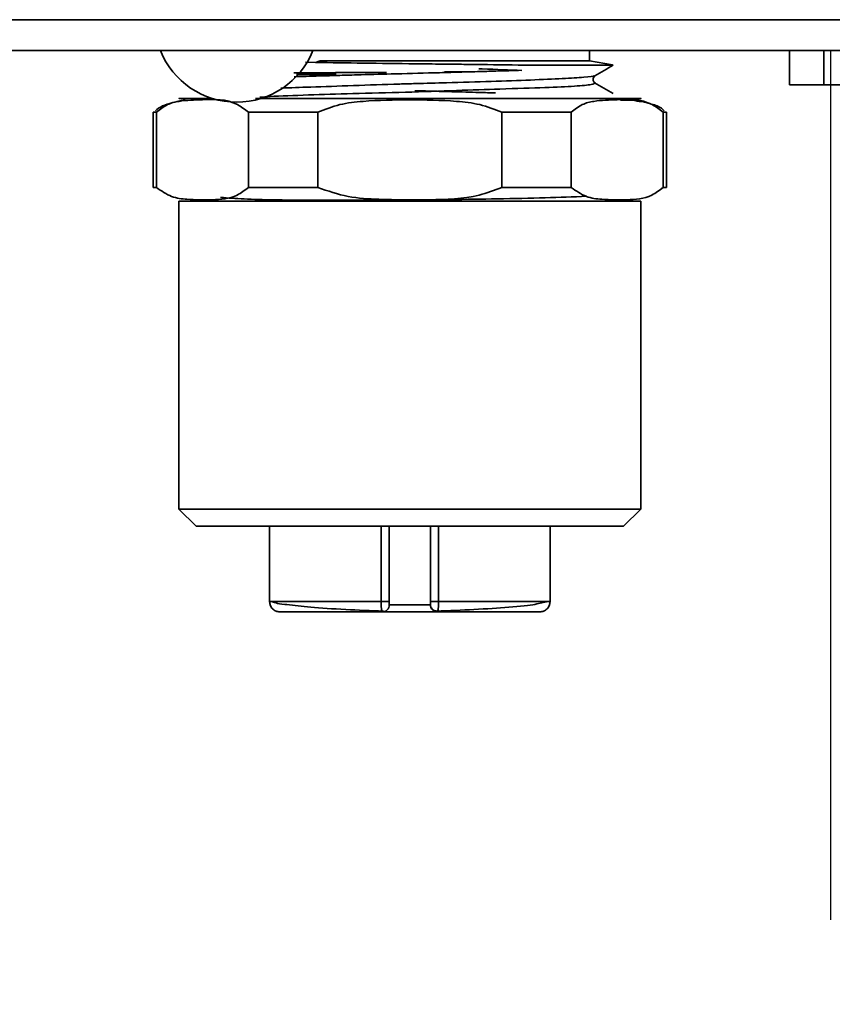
# Model space of a CAD drawing. Header units: millimetres. Extents: x 0 to 420, y 0 to 297.
# Tile 14 of 119: x 158 to 170, y 99 to 113. Entities that reach past the tile are written whole.
import ezdxf

# ---------------------------------------------------------------- set-up
doc = ezdxf.new("R2010")
doc.units = ezdxf.units.MM
doc.linetypes.add('CENTERX2', pattern=[20.32, 12.7, -2.54, 2.54, -2.54])

msp = doc.modelspace()

# ---------------------------------------------------------------- linework, layer by layer
at = {"color": 7, "linetype": 'Continuous', "lineweight": 35}
for p, q in [((92.3066, 113.4422), (206.9816, 113.4422)), ((206.9816, 112.9922), (92.3066, 112.9922)), ((166.4064, 112.8412), (166.4064, 112.9922)), ((169.3316, 112.4922), (169.3316, 112.9922)), ((169.8316, 112.9922), (169.8316, 112.4922)), ((162.4017, 112.8175), (162.2554, 112.82)), ((162.4689, 112.8412), (162.4016, 112.8175)), ((166.746, 112.7813), (166.4064, 112.8412)), ((162.6924, 112.6699), (162.6924, 112.6412)), ((169.8316, 112.4922), (169.3316, 112.4922)), ((200.9316, 112.4922), (169.8316, 112.4922)), ((160.4961, 112.2737), (160.4952, 112.2735)), ((162.0939, 112.2912), (161.5255, 112.2912)), ((166.569, 112.2912), (166.4731, 112.2912)), ((160.0314, 112.0912), (160.0314, 110.9912)), ((160.0771, 112.0912), (160.0771, 110.9912)), ((161.4234, 110.9912), (161.4234, 112.0912)), ((162.4351, 112.0912), (162.4351, 110.9912)), ((165.1277, 110.9912), (165.1277, 112.0912)), ((166.1393, 112.0912), (166.1393, 110.9912)), ((167.4856, 110.9912), (167.4856, 112.0912)), ((167.5314, 110.9912), (167.5314, 112.0912)), ((160.0771, 110.9912), (160.0314, 110.9912)), ((162.4351, 110.9912), (161.4234, 110.9912)), ((166.1393, 110.9912), (165.1277, 110.9912)), ((167.4633, 110.9823), (167.4982, 110.9912)), ((160.4064, 110.7912), (160.4064, 106.2912)), ((167.1564, 106.2912), (167.1564, 110.7912)), ((160.4064, 106.2912), (160.6564, 106.0412)), ((166.9064, 106.0412), (167.1564, 106.2912)), ((163.7814, 106.0412), (160.6564, 106.0412)), ((161.7314, 106.0412), (161.7314, 104.9412)), ((163.4814, 106.0412), (163.4814, 104.9412)), ((164.0814, 104.9412), (164.0814, 106.0412)), ((165.8314, 104.9412), (165.8314, 106.0412)), ((163.3609, 104.9412), (161.7314, 104.9412)), ((163.5025, 104.8912), (164.0645, 104.8912)), ((165.6381, 104.906), (165.8043, 104.9412))]:
    msp.add_line(p, q, dxfattribs=at)
at = {"color": 7, "linetype": 'CENTERX2'}
for p, q in [((84.9315, 112.9922), (169.9315, 112.9922)), ((169.9315, 112.9922), (169.9315, 37.9922))]:
    msp.add_line(p, q, dxfattribs=at)
at = {"color": 8, "linetype": 'Continuous', "lineweight": 35}
for p, q in [((163.3609, 106.0412), (163.3609, 104.9412)), ((164.2019, 104.9412), (164.2019, 106.0412)), ((163.4814, 104.8912), (163.5025, 104.8912)), ((164.0645, 104.8912), (164.0814, 104.8912))]:
    msp.add_line(p, q, dxfattribs=at)
at = {"color": 7, "linetype": 'Continuous', "lineweight": 35, "flags": 128}
for points in [[(166.4064, 112.8412), (166.349, 112.8412), (166.1794, 112.8412), (165.905, 112.8412), (165.5378, 112.8412), (165.0939, 112.8412), (164.5925, 112.8412), (164.0558, 112.8412), (163.507, 112.8412), (162.9702, 112.8412), (162.4689, 112.8412)], [(162.6932, 112.6412), (162.5889, 112.6412), (162.4454, 112.6412), (162.3019, 112.6412), (162.1802, 112.6412), (162.1264, 112.6412)], [(162.6924, 112.6699), (162.7209, 112.6699), (162.8022, 112.6699), (162.9239, 112.6699), (163.0674, 112.6699), (163.2109, 112.6699), (163.3325, 112.6699), (163.4138, 112.6699), (163.4424, 112.6699)], [(160.0314, 112.0912), (160.0342, 112.0912), (160.0428, 112.0912), (160.0571, 112.0912), (160.0771, 112.0912)], [(161.4234, 112.0912), (161.5392, 112.0912), (161.6584, 112.0912), (161.7809, 112.0912), (161.9064, 112.0912), (162.0347, 112.0912), (162.1658, 112.0912), (162.2993, 112.0912), (162.4351, 112.0912)], [(165.1277, 112.0912), (165.2634, 112.0912), (165.397, 112.0912), (165.528, 112.0912), (165.6564, 112.0912), (165.7819, 112.0912), (165.9043, 112.0912), (166.0235, 112.0912), (166.1393, 112.0912)], [(167.4856, 112.0912), (167.5056, 112.0912), (167.5199, 112.0912), (167.5285, 112.0912), (167.5314, 112.0912)], [(167.5314, 110.9912), (167.5307, 110.9912), (167.5285, 110.9912), (167.5249, 110.9912), (167.5199, 110.9912), (167.5135, 110.9912), (167.5056, 110.9912), (167.4963, 110.9912), (167.4856, 110.9912)], [(160.4064, 110.7912), (160.4638, 110.7912), (160.6343, 110.7912), (160.9119, 110.7912), (161.2872, 110.7912), (161.7475, 110.7912), (162.277, 110.7912), (162.8578, 110.7912), (163.47, 110.7912), (164.0928, 110.7912), (164.705, 110.7912), (165.2857, 110.7912), (165.8153, 110.7912), (166.2755, 110.7912), (166.6509, 110.7912), (166.9285, 110.7912), (167.0989, 110.7912), (167.1564, 110.7912)], [(167.1564, 106.2912), (167.0989, 106.2912), (166.9285, 106.2912), (166.6509, 106.2912), (166.2755, 106.2912), (165.8153, 106.2912), (165.2857, 106.2912), (164.705, 106.2912), (164.0928, 106.2912), (163.47, 106.2912), (162.8578, 106.2912), (162.277, 106.2912), (161.7475, 106.2912), (161.2872, 106.2912), (160.9119, 106.2912), (160.6343, 106.2912), (160.4638, 106.2912), (160.4064, 106.2912)], [(166.9064, 106.0412), (166.8463, 106.0412), (166.6685, 106.0412), (166.3797, 106.0412), (165.9911, 106.0412), (165.5175, 106.0412), (164.9773, 106.0412), (164.391, 106.0412), (163.7814, 106.0412)], [(165.8314, 104.9412), (165.8016, 104.9412), (165.7133, 104.9412), (165.5689, 104.9412), (165.3727, 104.9412), (165.1303, 104.9412), (164.8488, 104.9412), (164.5363, 104.9412), (164.2019, 104.9412)]]:
    msp.add_lwpolyline(points, dxfattribs=at)
at = {"color": 7, "linetype": 'Continuous', "lineweight": 35}
msp.add_arc((161.25, 113.4367), 1.2, 201.73859, 338.26141, dxfattribs=at)
for points, knots in [([(165.3659, 112.7795), (165.1275, 112.7826), (164.8038, 112.7867), (164.4221, 112.7915), (164.293, 112.7931), (164.1279, 112.7952), (163.7366, 112.8002), (163.0838, 112.8076), (162.6295, 112.8142), (162.4016, 112.8175)], [0, 0, 0, 0, 0.2506176, 0.3402701, 0.3720942, 0.3760049, 0.5001627, 0.7493301, 1, 1, 1, 1]), ([(162.0839, 112.6649), (162.0968, 112.665), (162.1244, 112.6651), (162.2091, 112.6655), (162.3209, 112.666), (162.4484, 112.6665), (162.5723, 112.667), (162.658, 112.6674), (162.6888, 112.6675), (162.6924, 112.6675)], [0, 0, 0, 0, 0.1461977, 0.3126148, 0.479035, 0.6454526, 0.811874, 0.9782922, 1, 1, 1, 1]), ([(165.3678, 112.7012), (165.2435, 112.6974), (165.0509, 112.6916), (164.7445, 112.6829), (164.459, 112.6747), (164.0379, 112.663), (163.5445, 112.6504), (163.1216, 112.6389), (162.8639, 112.6316), (162.7163, 112.6273), (162.6026, 112.6239), (162.5312, 112.6218), (162.5091, 112.6211), (162.489, 112.6205), (162.4077, 112.6182), (162.2693, 112.6141), (162.1505, 112.6103), (162.0928, 112.6085)], [0, 0, 0, 0, 0.1238072, 0.1919115, 0.2842258, 0.3809832, 0.5612188, 0.7078802, 0.7509417, 0.7937086, 0.843238, 0.8573642, 0.8617674, 0.8643972, 0.8765891, 0.9400226, 1, 1, 1, 1]), ([(164.2875, 112.6801), (164.2895, 112.6801), (164.2962, 112.6802), (164.3495, 112.6804), (164.4434, 112.6809), (164.5385, 112.6813), (164.5984, 112.6816), (164.6148, 112.6817)], [0, 0, 0, 0, 0.1150298, 0.377053, 0.639073, 0.9010959, 1, 1, 1, 1]), ([(165.4203, 112.7013), (165.2357, 112.7083), (165.0363, 112.7158), (164.8053, 112.7238), (164.7882, 112.7243)], [0, 0, 0, 0, 0.9262348, 1, 1, 1, 1]), ([(166.7556, 112.7795), (166.7327, 112.7795), (166.687, 112.7795), (166.3926, 112.7795), (165.9597, 112.7795), (165.5638, 112.7795), (165.3659, 112.7795)], [0, 0, 0, 0, 0.25000093, 0.5000016, 0.75000108, 1, 1, 1, 1]), ([(166.4848, 112.6227), (166.5298, 112.6487), (166.6199, 112.7008), (166.71, 112.7529), (166.755, 112.7789)], [0, 0, 0, 0, 0.4999778, 1, 1, 1, 1]), ([(166.4771, 112.5191), (166.4755, 112.5112), (166.4722, 112.4954), (166.2149, 112.47), (165.7616, 112.4506), (165.1564, 112.432), (164.4498, 112.4072), (163.7077, 112.3809), (162.9537, 112.3632), (162.2842, 112.343), (161.8153, 112.3247), (161.6368, 112.3135), (161.5884, 112.3104)], [0, 0, 0, 0, 0.1040418, 0.2089629, 0.3144657, 0.4339868, 0.531592, 0.6396696, 0.751548, 0.8548707, 0.9605757, 1, 1, 1, 1]), ([(161.8948, 112.4429), (162.0363, 112.4479), (162.349, 112.4588), (162.9502, 112.4793), (163.4811, 112.498), (163.9402, 112.5104), (164.3976, 112.5226), (164.9808, 112.5389), (165.5622, 112.5605), (166.0354, 112.5838), (166.3421, 112.6008), (166.4871, 112.6145), (166.476, 112.6232), (166.4742, 112.6246)], [0, 0, 0, 0, 0.0916654, 0.2025677, 0.3133219, 0.3509708, 0.4242154, 0.5350418, 0.6459056, 0.7566518, 0.8674112, 0.9782868, 1, 1, 1, 1]), ([(166.4935, 112.5132), (166.4846, 112.5202), (166.467, 112.5341), (166.4574, 112.5701), (166.4666, 112.6063), (166.4841, 112.6205), (166.4929, 112.6276)], [0, 0, 0, 0, 0.2512432, 0.5000781, 0.7488566, 1, 1, 1, 1]), ([(166.7554, 112.3622), (166.7098, 112.3885), (166.6186, 112.4412), (166.5274, 112.494), (166.4818, 112.5203)], [0, 0, 0, 0, 0.5000176, 1, 1, 1, 1]), ([(163.855, 112.4045), (163.879, 112.4038), (163.976, 112.4013), (164.1574, 112.3966), (164.449, 112.3887), (164.7509, 112.3802), (164.9558, 112.3741), (165.0357, 112.3717)], [0, 0, 0, 0, 0.0589665, 0.2378565, 0.4462133, 0.7841388, 1, 1, 1, 1]), ([(160.4952, 112.2735), (160.4951, 112.2734), (160.4929, 112.2728), (160.4883, 112.2716), (160.4782, 112.269), (160.4342, 112.2585), (160.3083, 112.2301), (160.1459, 112.1838), (160.0908, 112.1362), (160.0631, 112.1123)], [0, 0, 0, 0, 0.0002781, 0.0057425, 0.0121051, 0.0282018, 0.1423943, 0.5696598, 1, 1, 1, 1]), ([(160.0771, 112.0912), (160.1306, 112.1326), (160.2374, 112.2152), (160.4658, 112.2648), (160.8049, 112.274), (161.1553, 112.2915), (161.3696, 112.1314), (161.4234, 112.0912)], [0, 0, 0, 0, 0.1252816, 0.2500596, 0.5000571, 0.8745035, 1, 1, 1, 1]), ([(160.8975, 112.2912), (160.8014, 112.2912), (160.5096, 112.2912), (160.3726, 112.2912), (160.4397, 112.2912), (160.7491, 112.2912), (160.8975, 112.2912)], [0, 0, 0, 0, 0.1462977, 0.4446204, 0.7335892, 1, 1, 1, 1]), ([(161.5255, 112.2912), (161.5352, 112.2912), (161.7401, 112.2912), (162.4017, 112.2912), (163.4183, 112.2912), (164.13, 112.2912), (164.4858, 112.2912)], [0, 0, 0, 0, 0.016264, 0.3441793, 0.672093, 1, 1, 1, 1]), ([(163.7814, 112.2912), (163.4958, 112.2912), (162.9037, 112.2912), (162.3701, 112.2912), (162.0939, 112.2912)], [0, 0, 0, 0, 0.4823618, 1, 1, 1, 1]), ([(162.4351, 112.0912), (162.5421, 112.1326), (162.7557, 112.2152), (163.2122, 112.2647), (163.5536, 112.27), (163.7814, 112.2736)], [0, 0, 0, 0, 0.2505356, 0.5000608, 1, 1, 1, 1]), ([(163.7814, 112.2912), (163.7814, 112.2903), (163.7814, 112.2887), (163.7814, 112.2782), (163.7814, 112.2736)], [0, 0, 0, 0, 0.5538761, 1, 1, 1, 1]), ([(163.7814, 112.2736), (164.0085, 112.2701), (164.3498, 112.2647), (164.8063, 112.2154), (165.0205, 112.1326), (165.1277, 112.0912)], [0, 0, 0, 0, 0.4986635, 0.7492064, 1, 1, 1, 1]), ([(164.4858, 112.2912), (164.6716, 112.2912), (165.0405, 112.2912), (165.5281, 112.2912), (165.936, 112.2912), (166.3412, 112.2912), (166.4524, 112.2912), (166.5219, 112.2912)], [0, 0, 0, 0, 0.181205, 0.35999, 0.5362694, 0.7101247, 1, 1, 1, 1]), ([(166.4722, 112.2912), (166.4168, 112.2912), (166.3089, 112.2912), (165.9868, 112.2912), (165.5465, 112.2912), (165.1741, 112.2912), (164.9441, 112.2912), (164.9141, 112.2912)], [0, 0, 0, 0, 0.2474653, 0.4816636, 0.7157729, 0.9629834, 1, 1, 1, 1]), ([(166.1393, 112.0912), (166.1928, 112.1326), (166.2996, 112.2152), (166.5279, 112.2648), (166.8671, 112.274), (167.2175, 112.2915), (167.4318, 112.1314), (167.4856, 112.0912)], [0, 0, 0, 0, 0.1252822, 0.2500595, 0.5000575, 0.8745036, 1, 1, 1, 1]), ([(166.7442, 112.2912), (166.8107, 112.2912), (167.0703, 112.2912), (167.1748, 112.2912), (167.1678, 112.2912), (166.9815, 112.2912), (166.9439, 112.2912)], [0, 0, 0, 0, 0.1346882, 0.5255549, 0.9041657, 1, 1, 1, 1]), ([(166.8587, 112.267), (166.9188, 112.269), (167.0215, 112.2724), (167.1234, 112.25), (167.1657, 112.2407)], [0, 0, 0, 0, 0.585921, 1, 1, 1, 1]), ([(167.2119, 112.2372), (167.2027, 112.2402), (167.1759, 112.2488), (167.1283, 112.2585), (167.0846, 112.269), (167.0745, 112.2716), (167.0681, 112.2733), (167.0623, 112.2749), (167.0573, 112.2765), (167.0533, 112.2779), (167.0451, 112.2812), (167.0435, 112.2834), (167.047, 112.2836), (167.0481, 112.2837)], [0, 0, 0, 0, 0.2143472, 0.6252264, 0.6831349, 0.7060281, 0.7257008, 0.7433968, 0.7608858, 0.7801337, 0.8027029, 0.9421279, 1, 1, 1, 1]), ([(167.4996, 112.1123), (167.4743, 112.1361), (167.4274, 112.1803), (167.2799, 112.2193), (167.2119, 112.2372)], [0, 0, 0, 0, 0.5392492, 1, 1, 1, 1]), ([(161.4234, 110.9912), (161.3684, 110.9499), (161.1992, 110.8229), (160.8906, 110.8096), (160.5729, 110.8103), (160.2952, 110.8395), (160.1505, 110.9402), (160.0771, 110.9912)], [0, 0, 0, 0, 0.1284793, 0.3948686, 0.6656408, 0.8304607, 1, 1, 1, 1]), ([(165.1277, 110.9912), (165.0176, 110.9499), (164.6792, 110.8229), (164.0621, 110.8096), (163.4266, 110.8103), (162.8711, 110.8395), (162.5818, 110.9402), (162.4351, 110.9912)], [0, 0, 0, 0, 0.1284787, 0.3948688, 0.6656406, 0.8304608, 1, 1, 1, 1]), ([(167.4856, 110.9912), (167.4306, 110.9499), (167.2614, 110.8229), (166.9528, 110.8096), (166.6351, 110.8103), (166.3573, 110.8395), (166.2127, 110.9402), (166.1393, 110.9912)], [0, 0, 0, 0, 0.1284793, 0.3948683, 0.6656407, 0.8304612, 1, 1, 1, 1]), ([(161.0148, 110.8453), (161.125, 110.8372), (161.465, 110.8121), (162.1278, 110.8052), (162.6678, 110.8055), (162.8581, 110.8056)], [0, 0, 0, 0, 0.2370192, 0.7310826, 1, 1, 1, 1]), ([(162.8581, 110.8056), (162.9629, 110.8054), (163.3968, 110.8046), (163.8622, 110.8097), (164.2151, 110.8135)], [0, 0, 0, 0, 0.24157593, 1, 1, 1, 1]), ([(164.2151, 110.8135), (164.2655, 110.8139), (164.5539, 110.816), (165.0844, 110.8249), (165.7744, 110.8389), (166.1672, 110.8545), (166.3619, 110.8622)], [0, 0, 0, 0, 0.06315783, 0.36169534, 0.68360647, 1, 1, 1, 1]), ([(161.7314, 106.0412), (161.5855, 106.0412), (161.1902, 106.0412), (160.9493, 106.0412), (161.0083, 106.0412), (161.0212, 106.0412)], [0, 0, 0, 0, 0.3135911, 0.8499559, 1, 1, 1, 1]), ([(161.8814, 104.7912), (161.8625, 104.7932), (161.8335, 104.7963), (161.7986, 104.815), (161.7745, 104.8344), (161.7552, 104.8584), (161.7365, 104.8933), (161.7334, 104.9224), (161.7314, 104.9412)], [0, 0, 0, 0, 0.2394511, 0.3683531, 0.5000013, 0.6316419, 0.7605438, 1, 1, 1, 1]), ([(161.7584, 104.9412), (161.7961, 104.9272), (161.837, 104.9121), (161.9735, 104.8977), (161.9841, 104.8966)], [0, 0, 0, 0, 0.9224876, 1, 1, 1, 1]), ([(161.9841, 104.8966), (162.0912, 104.8839), (162.3121, 104.8577), (162.8194, 104.8234), (163.2079, 104.8088), (163.3948, 104.8018)], [0, 0, 0, 0, 0.3283926, 0.6769944, 1, 1, 1, 1]), ([(163.3814, 104.7912), (163.3797, 104.7921), (163.3762, 104.7938), (163.3708, 104.8097), (163.3658, 104.84), (163.3617, 104.8867), (163.3611, 104.923), (163.3609, 104.9412)], [0, 0, 0, 0, 0.1536486, 0.3182307, 0.5385901, 0.7682953, 1, 1, 1, 1]), ([(163.4814, 104.9412), (163.4809, 104.9412), (163.4799, 104.9412), (163.4723, 104.9412), (163.4606, 104.9412), (163.4449, 104.9412), (163.4261, 104.9412), (163.4051, 104.9412), (163.3829, 104.9412), (163.3682, 104.9412), (163.3609, 104.9412)], [0, 0, 0, 0, 0.1250005, 0.2500014, 0.3749975, 0.5000019, 0.624996, 0.7499912, 0.8749909, 1, 1, 1, 1]), ([(163.3814, 104.7912), (163.3945, 104.7927), (163.4207, 104.7957), (163.4537, 104.8189), (163.4769, 104.8519), (163.4799, 104.8781), (163.4814, 104.8912)], [0, 0, 0, 0, 0.2500065, 0.5000064, 0.7500046, 1, 1, 1, 1]), ([(163.4814, 104.8912), (163.4799, 104.8781), (163.4769, 104.8519), (163.4537, 104.8189), (163.4207, 104.7957), (163.3945, 104.7927), (163.3814, 104.7912)], [0, 0, 0, 0, 0.2499954, 0.4999936, 0.7499935, 1, 1, 1, 1]), ([(163.4814, 104.8912), (163.4814, 104.892), (163.4814, 104.8935), (163.4814, 104.905), (163.4814, 104.9187), (163.4814, 104.9314), (163.4814, 104.9379), (163.4814, 104.9412)], [0, 0, 0, 0, 0.2515067, 0.5017544, 0.7523614, 0.8741205, 1, 1, 1, 1]), ([(164.0814, 104.9412), (164.0814, 104.9379), (164.0814, 104.9313), (164.0814, 104.9187), (164.0814, 104.9049), (164.0814, 104.8933), (164.0814, 104.8919), (164.0814, 104.8912)], [0, 0, 0, 0, 0.1258052, 0.2490538, 0.4977433, 0.7494812, 1, 1, 1, 1]), ([(164.2019, 104.9412), (164.1945, 104.9412), (164.1798, 104.9412), (164.1576, 104.9412), (164.1366, 104.9412), (164.1178, 104.9412), (164.1021, 104.9412), (164.0904, 104.9412), (164.0828, 104.9412), (164.0818, 104.9412), (164.0814, 104.9412)], [0, 0, 0, 0, 0.1249883, 0.2499882, 0.3750033, 0.4999975, 0.6250021, 0.7499983, 0.8749993, 1, 1, 1, 1]), ([(164.0814, 104.895), (164.0818, 104.8887), (164.0826, 104.8755), (164.0897, 104.8561), (164.1015, 104.8377), (164.1182, 104.8219), (164.1384, 104.8102), (164.1603, 104.8036), (164.1775, 104.8014), (164.1868, 104.8025), (164.1889, 104.8028)], [0, 0, 0, 0, 0.1239674, 0.2575791, 0.3984655, 0.5432424, 0.6879124, 0.8285237, 0.9617026, 1, 1, 1, 1]), ([(164.0814, 104.8912), (164.0829, 104.8781), (164.0859, 104.8519), (164.109, 104.8189), (164.1421, 104.7957), (164.1683, 104.7927), (164.1814, 104.7912)], [0, 0, 0, 0, 0.2500039, 0.5000059, 0.7499897, 1, 1, 1, 1]), ([(164.168, 104.8018), (164.3563, 104.8088), (164.748, 104.8234), (165.2448, 104.8588), (165.557, 104.8878), (165.6292, 104.904), (165.6381, 104.906)], [0, 0, 0, 0, 0.2991276, 0.6219594, 0.9531374, 1, 1, 1, 1]), ([(164.2019, 104.9412), (164.2016, 104.923), (164.2011, 104.8867), (164.1969, 104.84), (164.192, 104.8098), (164.1865, 104.7938), (164.183, 104.7921), (164.1814, 104.7912)], [0, 0, 0, 0, 0.2316, 0.4612551, 0.6815659, 0.8462398, 1, 1, 1, 1]), ([(165.6814, 104.7912), (165.7002, 104.7932), (165.7293, 104.7963), (165.7642, 104.815), (165.7882, 104.8344), (165.8076, 104.8584), (165.8263, 104.8933), (165.8294, 104.9224), (165.8314, 104.9412)], [0, 0, 0, 0, 0.2394497, 0.3683654, 0.5000023, 0.6316409, 0.7605425, 1, 1, 1, 1]), ([(161.8814, 104.7912), (161.9014, 104.7912), (161.9426, 104.7912), (162.2751, 104.7912), (162.7684, 104.7912), (163.181, 104.7912), (163.3814, 104.7912)], [0, 0, 0, 0, 0.2421945, 0.4993762, 0.7568986, 1, 1, 1, 1]), ([(163.3814, 104.7912), (163.3867, 104.7912), (163.395, 104.7912), (163.4449, 104.7912), (163.4966, 104.7912), (163.5602, 104.7912), (163.6534, 104.7912), (163.7814, 104.7912), (163.9094, 104.7912), (164.0026, 104.7912), (164.0663, 104.7912), (164.1179, 104.7912), (164.1677, 104.7912), (164.176, 104.7912), (164.1814, 104.7912)], [0, 0, 0, 0, 0.1197211, 0.1849702, 0.250001, 0.3152483, 0.3802792, 0.5000009, 0.6197226, 0.6849697, 0.7500006, 0.815249, 0.8802789, 1, 1, 1, 1]), ([(164.1814, 104.7912), (164.3817, 104.7912), (164.7944, 104.7912), (165.2876, 104.7912), (165.6202, 104.7912), (165.6614, 104.7912), (165.6814, 104.7912)], [0, 0, 0, 0, 0.2431027, 0.5006239, 0.7578056, 1, 1, 1, 1])]:
    msp.add_open_spline(points, degree=3, knots=knots, dxfattribs=at)
at = {"color": 8, "linetype": 'Continuous', "lineweight": 35}
msp.add_open_spline([(166.9439, 112.2912), (166.8436, 112.2912), (166.608, 112.2912), (165.8478, 112.2912), (164.8559, 112.2912), (164.1303, 112.2912), (163.7814, 112.2912)], degree=3, knots=[0, 0, 0, 0, 0.2046586, 0.4806743, 0.7502886, 1, 1, 1, 1], dxfattribs=at)

doc.saveas('drawing.dxf')
